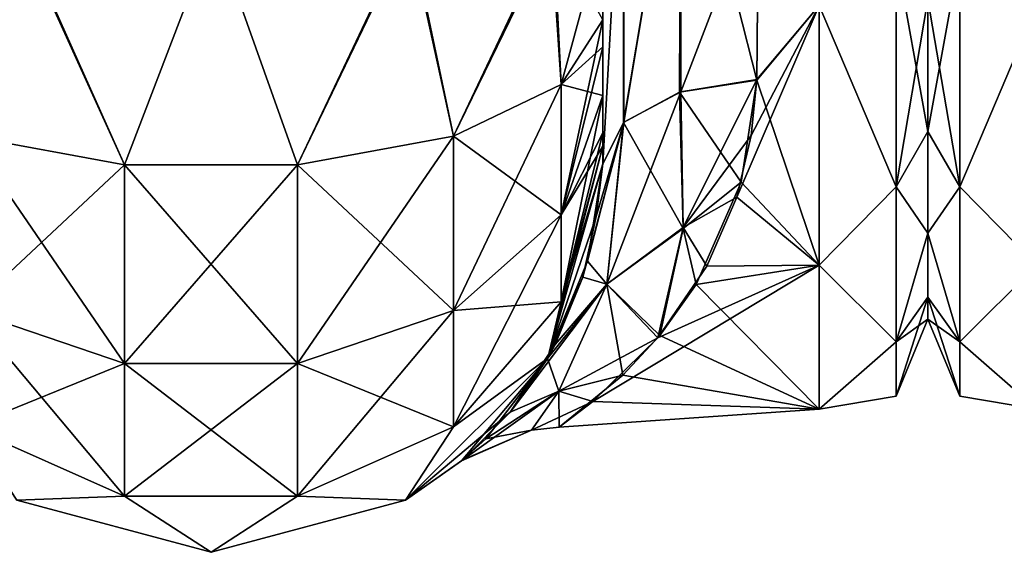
# Model space of a CAD drawing. Extents: x -23 to 470, y -2000 to 0.
# Tile 86 of 247: x 385 to 416, y -2000 to -1983. Entities that reach past the tile are written whole.
import ezdxf

# ---------------------------------------------------------------- set-up
doc = ezdxf.new("R2010")
doc.units = 0
doc.header["$LTSCALE"] = 65.185185
for name, color, linetype in [('485', 7, 'CONTINUOUS'), ('487', 7, 'CONTINUOUS'), ('488', 7, 'CONTINUOUS'), ('503', 7, 'CONTINUOUS'), ('504', 7, 'CONTINUOUS'), ('506', 7, 'CONTINUOUS'), ('532', 7, 'CONTINUOUS'), ('533', 7, 'CONTINUOUS'), ('534', 7, 'CONTINUOUS'), ('539', 7, 'CONTINUOUS'), ('558', 7, 'CONTINUOUS'), ('576', 7, 'CONTINUOUS')]:
    doc.layers.add(name, color=color, linetype=linetype)

msp = doc.modelspace()

# ---------------------------------------------------------------- linework, layer by layer
at = {"layer": '485', "linetype": 'CONTINUOUS'}
for points in [[(403.55, -1983.734, 101.5), (403.55, -1985.305, 100.301), (403.55, -1933.409, 101.816), (403.55, -1983.734, 101.5)], [(403.55, -1933.409, 101.816), (403.55, -1985.305, 100.301), (403.55, -1938.355, 99.772), (403.55, -1933.409, 101.816)], [(403.55, -1982.865, 101.931), (403.55, -1983.734, 101.5), (403.55, -1933.409, 101.816), (403.55, -1982.865, 101.931)], [(403.55, -1933.41, -60.815), (403.55, -1938.356, -58.772), (403.55, -1987.5, -95), (403.55, -1933.41, -60.815)], [(403.55, -1938.355, -64.228), (403.55, -1933.41, -60.815), (403.55, -1987.5, -95), (403.55, -1938.355, -64.228)], [(403.55, -1933.41, -101.815), (403.55, -1938.356, -99.772), (403.55, -1982.865, -101.931), (403.55, -1933.41, -101.815)], [(403.55, -1980, -102.5), (403.55, -1933.41, -101.815), (403.55, -1982.865, -101.931), (403.55, -1980, -102.5)], [(403.55, -1942.614, -67.478), (403.55, -1938.355, -64.228), (403.55, -1987.5, -95), (403.55, -1942.614, -67.478)], [(403.55, -1938.356, 64.228), (403.55, -1987.5, 24.51), (403.55, -1938.355, 58.772), (403.55, -1938.356, 64.228)], [(403.55, -1938.355, 58.772), (403.55, -1987.5, 24.51), (403.55, -1942.614, 55.522), (403.55, -1938.355, 58.772)], [(403.55, -1986.5, 98.734), (403.55, -1986.933, 97.86), (403.55, -1938.355, 99.772), (403.55, -1986.5, 98.734)], [(403.55, -1938.355, 99.772), (403.55, -1986.933, 97.86), (403.55, -1942.614, 96.522), (403.55, -1938.355, 99.772)], [(403.55, -1985.305, 100.301), (403.55, -1986.5, 98.734), (403.55, -1938.355, 99.772), (403.55, -1985.305, 100.301)], [(403.55, -1938.356, -58.772), (403.55, -1942.615, -55.521), (403.55, -1987.5, -95), (403.55, -1938.356, -58.772)], [(403.55, -1938.356, -99.772), (403.55, -1942.615, -96.521), (403.55, -1986.5, -98.734), (403.55, -1938.356, -99.772)], [(403.55, -1982.865, -101.931), (403.55, -1938.356, -99.772), (403.55, -1983.734, -101.5), (403.55, -1982.865, -101.931)], [(403.55, -1983.734, -101.5), (403.55, -1938.356, -99.772), (403.55, -1985.305, -100.301), (403.55, -1983.734, -101.5)], [(403.55, -1985.305, -100.301), (403.55, -1938.356, -99.772), (403.55, -1986.5, -98.734), (403.55, -1985.305, -100.301)], [(403.55, -1942.615, 67.479), (403.55, -1987.5, 24.51), (403.55, -1938.356, 64.228), (403.55, -1942.615, 67.479)], [(403.55, -1945.881, -71.718), (403.55, -1942.614, -67.478), (403.55, -1987.5, -95), (403.55, -1945.881, -71.718)], [(403.55, -1942.614, 55.522), (403.55, -1987.5, 24.51), (403.55, -1945.881, 51.282), (403.55, -1942.614, 55.522)], [(403.55, -1986.933, 97.86), (403.55, -1987.5, 95), (403.55, -1942.614, 96.522), (403.55, -1986.933, 97.86)], [(403.55, -1942.614, 96.522), (403.55, -1987.5, 95), (403.55, -1945.881, 92.282), (403.55, -1942.614, 96.522)], [(403.55, -1942.615, -55.521), (403.55, -1945.882, -51.28), (403.55, -1987.5, -95), (403.55, -1942.615, -55.521)], [(403.55, -1942.615, -96.521), (403.55, -1945.882, -92.28), (403.55, -1987.5, -95), (403.55, -1942.615, -96.521)], [(403.55, -1986.5, -98.734), (403.55, -1942.615, -96.521), (403.55, -1986.933, -97.86), (403.55, -1986.5, -98.734)], [(403.55, -1986.933, -97.86), (403.55, -1942.615, -96.521), (403.55, -1987.5, -95), (403.55, -1986.933, -97.86)], [(403.55, -1945.882, 71.72), (403.55, -1987.5, 24.51), (403.55, -1942.615, 67.479), (403.55, -1945.882, 71.72)], [(403.55, -1947.944, -35.671), (403.55, -1945.881, -30.718), (403.55, -1987.5, -95), (403.55, -1947.944, -35.671)], [(403.55, -1987.5, -95), (403.55, -1945.881, -30.718), (403.55, -1975.732, -28.753), (403.55, -1987.5, -95)], [(403.55, -1947.944, -76.671), (403.55, -1945.881, -71.718), (403.55, -1987.5, -95), (403.55, -1947.944, -76.671)], [(403.55, -1987.5, 95), (403.55, -1987.5, 24.51), (403.55, -1945.881, 92.282), (403.55, -1987.5, 95)], [(403.55, -1945.881, 92.282), (403.55, -1987.5, 24.51), (403.55, -1947.944, 87.329), (403.55, -1945.881, 92.282)], [(403.55, -1945.881, 51.282), (403.55, -1987.5, 24.51), (403.55, -1947.944, 46.329), (403.55, -1945.881, 51.282)], [(403.55, -1945.882, -51.28), (403.55, -1947.944, -46.327), (403.55, -1987.5, -95), (403.55, -1945.882, -51.28)], [(403.55, -1945.882, -92.28), (403.55, -1947.944, -87.327), (403.55, -1987.5, -95), (403.55, -1945.882, -92.28)], [(403.55, -1947.944, 76.673), (403.55, -1987.5, 24.51), (403.55, -1945.882, 71.72), (403.55, -1947.944, 76.673)], [(403.55, -1948.65, -40.999), (403.55, -1947.944, -35.671), (403.55, -1987.5, -95), (403.55, -1948.65, -40.999)], [(403.55, -1947.944, -46.327), (403.55, -1948.65, -40.999), (403.55, -1987.5, -95), (403.55, -1947.944, -46.327)], [(403.55, -1948.65, -81.999), (403.55, -1947.944, -76.671), (403.55, -1987.5, -95), (403.55, -1948.65, -81.999)], [(403.55, -1947.944, -87.327), (403.55, -1948.65, -81.999), (403.55, -1987.5, -95), (403.55, -1947.944, -87.327)], [(403.55, -1947.944, 87.329), (403.55, -1987.5, 24.51), (403.55, -1948.65, 82.001), (403.55, -1947.944, 87.329)], [(403.55, -1948.65, 82.001), (403.55, -1987.5, 24.51), (403.55, -1947.944, 76.673), (403.55, -1948.65, 82.001)], [(403.55, -1947.944, 46.329), (403.55, -1987.5, 24.51), (403.55, -1948.65, 41.001), (403.55, -1947.944, 46.329)], [(403.55, -1948.65, 41.001), (403.55, -1987.5, 24.51), (403.55, -1975.731, 28.753), (403.55, -1948.65, 41.001)], [(403.55, -1987.5, -24.51), (403.55, -1987.5, -95), (403.55, -1975.732, -28.753), (403.55, -1987.5, -24.51)]]:
    msp.add_3dface(points, dxfattribs=at)
at = {"layer": '487', "linetype": 'CONTINUOUS'}
for points in [[(414, -1951.5, 0), (414, -1952.206, 5.328), (414, -1991.794, 5.328), (414, -1951.5, 0)], [(414, -1952.206, -5.328), (414, -1951.5, 0), (414, -1992.5, 0), (414, -1952.206, -5.328)], [(414, -1992.5, 0), (414, -1951.5, 0), (414, -1991.794, 5.328), (414, -1992.5, 0)], [(414, -1952.206, 5.328), (414, -1954.269, 10.281), (414, -1991.794, 5.328), (414, -1952.206, 5.328)], [(414, -1954.269, -10.281), (414, -1952.206, -5.328), (414, -1989.731, -10.281), (414, -1954.269, -10.281)], [(414, -1989.731, -10.281), (414, -1952.206, -5.328), (414, -1991.794, -5.328), (414, -1989.731, -10.281)], [(414, -1991.794, -5.328), (414, -1952.206, -5.328), (414, -1992.5, 0), (414, -1991.794, -5.328)], [(414, -1954.269, 10.281), (414, -1957.536, 14.522), (414, -1989.731, 10.281), (414, -1954.269, 10.281)], [(414, -1991.794, 5.328), (414, -1954.269, 10.281), (414, -1989.731, 10.281), (414, -1991.794, 5.328)], [(414, -1957.536, -14.522), (414, -1954.269, -10.281), (414, -1986.464, -14.522), (414, -1957.536, -14.522)], [(414, -1986.464, -14.522), (414, -1954.269, -10.281), (414, -1989.731, -10.281), (414, -1986.464, -14.522)], [(414, -1957.536, 14.522), (414, -1961.796, 17.773), (414, -1986.464, 14.522), (414, -1957.536, 14.522)], [(414, -1989.731, 10.281), (414, -1957.536, 14.522), (414, -1986.464, 14.522), (414, -1989.731, 10.281)], [(414, -1982.204, -17.773), (414, -1957.536, -14.522), (414, -1986.464, -14.522), (414, -1982.204, -17.773)], [(414, -1986.464, 14.522), (414, -1961.796, 17.773), (414, -1982.203, 17.773), (414, -1986.464, 14.522)]]:
    msp.add_3dface(points, dxfattribs=at)
at = {"layer": '488', "linetype": 'CONTINUOUS'}
for points in [[(408.5, -1984.793, 20.306), (410.5, -1982.413, 21.623), (408.553, -1978.68, 23.052), (408.5, -1984.793, 20.306)], [(408.553, -1978.685, -23.05), (410.5, -1982.413, -21.623), (408.5, -1984.814, -20.293), (408.553, -1978.685, -23.05)], [(410.5, -1990.764, 14.964), (410.5, -1982.413, 21.623), (407.855, -1988.573, 17.359), (410.5, -1990.764, 14.964)], [(407.855, -1988.573, 17.359), (410.5, -1982.413, 21.623), (408.321, -1986.586, 19.059), (407.855, -1988.573, 17.359)], [(408.321, -1986.586, 19.059), (410.5, -1982.413, 21.623), (408.5, -1984.793, 20.306), (408.321, -1986.586, 19.059)], [(410.5, -1982.413, -21.623), (410.5, -1990.764, -14.964), (408.5, -1984.814, -20.293), (410.5, -1982.413, -21.623)], [(408.5, -1984.814, -20.293), (410.5, -1990.764, -14.964), (408, -1988.093, -17.805), (408.5, -1984.814, -20.293)], [(408, -1988.093, -17.805), (410.5, -1990.764, -14.964), (406.551, -1991.388, -14.146), (408, -1988.093, -17.805)], [(406.896, -1990.794, 14.926), (410.5, -1990.764, 14.964), (407.855, -1988.573, 17.359), (406.896, -1990.794, 14.926)], [(410.5, -1995.398, 5.341), (410.5, -1990.764, 14.964), (403.226, -1995.149, 6.334), (410.5, -1995.398, 5.341)], [(403.226, -1995.149, 6.334), (410.5, -1990.764, 14.964), (405.311, -1993.103, 11.431), (403.226, -1995.149, 6.334)], [(405.311, -1993.103, 11.431), (410.5, -1990.764, 14.964), (406.896, -1990.794, 14.926), (405.311, -1993.103, 11.431)], [(410.5, -1990.764, -14.964), (410.5, -1995.398, -5.341), (406.551, -1991.388, -14.146), (410.5, -1990.764, -14.964)], [(406.551, -1991.388, -14.146), (410.5, -1995.398, -5.341), (405.38, -1993.022, -11.578), (406.551, -1991.388, -14.146)], [(405.38, -1993.022, -11.578), (410.5, -1995.398, -5.341), (404.191, -1994.299, -8.875), (405.38, -1993.022, -11.578)], [(404.191, -1994.299, -8.875), (410.5, -1995.398, -5.341), (402.139, -1995.972, -1.149), (404.191, -1994.299, -8.875)], [(402.139, -1995.972, -1.149), (410.5, -1995.398, 5.341), (403.226, -1995.149, 6.334), (402.139, -1995.972, -1.149)], [(410.5, -1995.398, -5.341), (410.5, -1995.398, 5.341), (402.139, -1995.972, -1.149), (410.5, -1995.398, -5.341)]]:
    msp.add_3dface(points, dxfattribs=at)
at = {"layer": '503', "linetype": 'CONTINUOUS'}
for points in [[(406.055, -1975.197, 24.459), (404.221, -1986.163, 22.396), (406.055, -1985.184, 20.848), (406.055, -1975.197, 24.459)], [(406.055, -1975.197, 24.459), (404.221, -1975.434, 26.275), (404.221, -1986.163, 22.396), (406.055, -1975.197, 24.459)], [(406.055, -1985.184, 20.848), (408.553, -1978.68, 23.052), (406.055, -1975.197, 24.459), (406.055, -1985.184, 20.848)], [(403.55, -1975.731, 28.753), (403.55, -1987.5, 24.51), (404.221, -1975.434, 26.275), (403.55, -1975.731, 28.753)], [(404.221, -1975.434, 26.275), (403.55, -1987.5, 24.51), (404.221, -1986.163, 22.396), (404.221, -1975.434, 26.275)], [(408.5, -1984.793, 20.306), (408.553, -1978.68, 23.052), (406.055, -1985.184, 20.848), (408.5, -1984.793, 20.306)]]:
    msp.add_3dface(points, dxfattribs=at)
at = {"layer": '504', "linetype": 'CONTINUOUS'}
for points in [[(406.055, -1975.197, -24.459), (406.015, -1985.197, -20.868), (404.207, -1986.175, -22.416), (406.055, -1975.197, -24.459)], [(406.055, -1975.197, -24.459), (404.207, -1986.175, -22.416), (404.221, -1975.434, -26.275), (406.055, -1975.197, -24.459)], [(406.055, -1975.197, -24.459), (408.5, -1984.814, -20.293), (406.015, -1985.197, -20.868), (406.055, -1975.197, -24.459)], [(408.553, -1978.685, -23.05), (408.5, -1984.814, -20.293), (406.055, -1975.197, -24.459), (408.553, -1978.685, -23.05)], [(403.55, -1987.5, -24.51), (403.55, -1975.732, -28.753), (404.221, -1975.434, -26.275), (403.55, -1987.5, -24.51)], [(404.207, -1986.175, -22.416), (403.55, -1987.5, -24.51), (404.221, -1975.434, -26.275), (404.207, -1986.175, -22.416)]]:
    msp.add_3dface(points, dxfattribs=at)
at = {"layer": '506', "linetype": 'CONTINUOUS'}
for points in [[(410.5, -1982.413, 21.623), (412.975, -1988.246, 16.246), (412.975, -1980.792, 21.226), (410.5, -1982.413, 21.623)], [(410.5, -1982.413, -21.623), (412.975, -1980.792, -21.226), (412.975, -1988.246, -16.246), (410.5, -1982.413, -21.623)], [(414, -1982.204, -17.773), (414, -1986.464, -14.522), (412.975, -1980.792, -21.226), (414, -1982.204, -17.773)], [(412.975, -1980.792, -21.226), (414, -1986.464, -14.522), (412.975, -1988.246, -16.246), (412.975, -1980.792, -21.226)], [(412.975, -1988.246, 16.246), (414, -1982.203, 17.773), (412.975, -1980.792, 21.226), (412.975, -1988.246, 16.246)], [(414, -1986.464, 14.522), (414, -1982.203, 17.773), (412.975, -1988.246, 16.246), (414, -1986.464, 14.522)], [(410.5, -1982.413, 21.623), (410.5, -1990.764, 14.964), (412.975, -1988.246, 16.246), (410.5, -1982.413, 21.623)], [(410.5, -1990.764, -14.964), (410.5, -1982.413, -21.623), (412.975, -1988.246, -16.246), (410.5, -1990.764, -14.964)], [(414, -1986.464, -14.522), (414, -1989.731, -10.281), (412.975, -1988.246, -16.246), (414, -1986.464, -14.522)], [(414, -1989.731, 10.281), (414, -1986.464, 14.522), (412.975, -1988.246, 16.246), (414, -1989.731, 10.281)], [(410.5, -1990.764, 14.964), (412.975, -1993.226, 8.792), (412.975, -1988.246, 16.246), (410.5, -1990.764, 14.964)], [(410.5, -1990.764, -14.964), (412.975, -1988.246, -16.246), (412.975, -1993.226, -8.792), (410.5, -1990.764, -14.964)], [(412.975, -1988.246, -16.246), (414, -1989.731, -10.281), (412.975, -1993.226, -8.792), (412.975, -1988.246, -16.246)], [(412.975, -1993.226, 8.792), (414, -1989.731, 10.281), (412.975, -1988.246, 16.246), (412.975, -1993.226, 8.792)], [(414, -1989.731, -10.281), (414, -1991.794, -5.328), (412.975, -1993.226, -8.792), (414, -1989.731, -10.281)], [(414, -1991.794, 5.328), (414, -1989.731, 10.281), (412.975, -1993.226, 8.792), (414, -1991.794, 5.328)], [(410.5, -1990.764, 14.964), (410.5, -1995.398, 5.341), (412.975, -1993.226, 8.792), (410.5, -1990.764, 14.964)], [(410.5, -1995.398, -5.341), (410.5, -1990.764, -14.964), (412.975, -1993.226, -8.792), (410.5, -1995.398, -5.341)], [(414, -1991.794, -5.328), (414, -1992.5, 0), (412.975, -1993.226, -8.792), (414, -1991.794, -5.328)], [(414, -1992.5, 0), (414, -1991.794, 5.328), (412.975, -1994.975, 0), (414, -1992.5, 0)], [(412.975, -1994.975, 0), (414, -1991.794, 5.328), (412.975, -1993.226, 8.792), (412.975, -1994.975, 0)], [(412.975, -1993.226, -8.792), (414, -1992.5, 0), (412.975, -1994.975, 0), (412.975, -1993.226, -8.792)], [(410.5, -1995.398, 5.341), (412.975, -1994.975, 0), (412.975, -1993.226, 8.792), (410.5, -1995.398, 5.341)], [(410.5, -1995.398, -5.341), (412.975, -1993.226, -8.792), (412.975, -1994.975, 0), (410.5, -1995.398, -5.341)], [(410.5, -1995.398, 5.341), (410.5, -1995.398, -5.341), (412.975, -1994.975, 0), (410.5, -1995.398, 5.341)]]:
    msp.add_3dface(points, dxfattribs=at)
at = {"layer": '532', "linetype": 'CONTINUOUS'}
for points in [[(380.225, -1980, -108.75), (384.797, -1980, -113.323), (383.156, -1986.61, -110.958), (380.225, -1980, -108.75)], [(383.156, -1986.61, -110.958), (384.797, -1980, -113.323), (388.168, -1987.534, -113.188), (383.156, -1986.61, -110.958)], [(384.797, -1980, -113.323), (391.05, -1980, -115), (388.168, -1987.534, -113.188), (384.797, -1980, -113.323)], [(388.168, -1987.534, -113.188), (391.05, -1980, -115), (393.732, -1987.534, -113.188), (388.168, -1987.534, -113.188)], [(391.05, -1980, -115), (397.3, -1980, -113.325), (393.732, -1987.534, -113.188), (391.05, -1980, -115)], [(393.732, -1987.534, -113.188), (397.3, -1980, -113.325), (398.744, -1986.61, -110.958), (393.732, -1987.534, -113.188)], [(397.3, -1980, -113.325), (401.875, -1980, -108.75), (398.744, -1986.61, -110.958), (397.3, -1980, -113.325)], [(398.744, -1986.61, -110.958), (401.875, -1980, -108.75), (402.212, -1984.946, -106.94), (398.744, -1986.61, -110.958)], [(401.875, -1980, -108.75), (403.55, -1980, -102.5), (402.212, -1984.946, -106.94), (401.875, -1980, -108.75)], [(403.55, -1980, -102.5), (403.55, -1982.865, -101.931), (402.212, -1984.946, -106.94), (403.55, -1980, -102.5)], [(403.55, -1982.865, -101.931), (403.55, -1983.734, -101.5), (402.212, -1989.142, -104.135), (403.55, -1982.865, -101.931)], [(402.212, -1984.946, -106.94), (403.55, -1982.865, -101.931), (402.212, -1989.142, -104.135), (402.212, -1984.946, -106.94)], [(403.55, -1983.734, -101.5), (403.55, -1985.305, -100.301), (402.212, -1989.142, -104.135), (403.55, -1983.734, -101.5)], [(398.744, -1986.61, -110.958), (402.212, -1984.946, -106.94), (398.744, -1992.219, -107.209), (398.744, -1986.61, -110.958)], [(398.744, -1992.219, -107.209), (402.212, -1984.946, -106.94), (402.212, -1989.142, -104.135), (398.744, -1992.219, -107.209)], [(403.55, -1985.305, -100.301), (403.55, -1986.5, -98.734), (402.212, -1991.944, -99.936), (403.55, -1985.305, -100.301)], [(403.55, -1985.305, -100.301), (402.212, -1991.944, -99.936), (402.212, -1989.142, -104.135), (403.55, -1985.305, -100.301)], [(383.156, -1986.61, -110.958), (388.168, -1987.534, -113.188), (383.156, -1992.219, -107.209), (383.156, -1986.61, -110.958)], [(393.732, -1987.534, -113.188), (398.744, -1986.61, -110.958), (393.732, -1993.926, -108.915), (393.732, -1987.534, -113.188)], [(393.732, -1993.926, -108.915), (398.744, -1986.61, -110.958), (398.744, -1992.219, -107.209), (393.732, -1993.926, -108.915)], [(403.55, -1986.5, -98.734), (403.55, -1986.933, -97.86), (402.212, -1991.944, -99.936), (403.55, -1986.5, -98.734)], [(403.55, -1986.933, -97.86), (403.55, -1987.5, -95), (401.775, -1993.75, -95), (403.55, -1986.933, -97.86)], [(403.55, -1986.933, -97.86), (401.775, -1993.75, -95), (402.212, -1991.944, -99.936), (403.55, -1986.933, -97.86)], [(383.156, -1992.219, -107.209), (388.168, -1987.534, -113.188), (388.168, -1993.926, -108.915), (383.156, -1992.219, -107.209)], [(388.168, -1987.534, -113.188), (393.732, -1987.534, -113.188), (388.168, -1993.926, -108.915), (388.168, -1987.534, -113.188)], [(388.168, -1993.926, -108.915), (393.732, -1987.534, -113.188), (393.732, -1993.926, -108.915), (388.168, -1993.926, -108.915)], [(402.212, -1991.944, -99.936), (398.744, -1995.963, -101.598), (402.212, -1989.142, -104.135), (402.212, -1991.944, -99.936)], [(398.744, -1995.963, -101.598), (398.744, -1992.219, -107.209), (402.212, -1989.142, -104.135), (398.744, -1995.963, -101.598)], [(402.212, -1991.944, -99.936), (401.775, -1993.75, -95), (398.744, -1995.963, -101.598), (402.212, -1991.944, -99.936)], [(383.156, -1995.963, -101.598), (383.156, -1992.219, -107.209), (388.168, -1993.926, -108.915), (383.156, -1995.963, -101.598)], [(398.744, -1995.963, -101.598), (393.732, -1998.194, -102.519), (398.744, -1992.219, -107.209), (398.744, -1995.963, -101.598)], [(393.732, -1998.194, -102.519), (393.732, -1993.926, -108.915), (398.744, -1992.219, -107.209), (393.732, -1998.194, -102.519)], [(401.775, -1993.75, -95), (397.2, -1998.325, -95), (398.744, -1995.963, -101.598), (401.775, -1993.75, -95)], [(388.168, -1998.194, -102.519), (383.156, -1995.963, -101.598), (388.168, -1993.926, -108.915), (388.168, -1998.194, -102.519)], [(393.732, -1998.194, -102.519), (388.168, -1998.194, -102.519), (393.732, -1993.926, -108.915), (393.732, -1998.194, -102.519)], [(388.168, -1998.194, -102.519), (388.168, -1993.926, -108.915), (393.732, -1993.926, -108.915), (388.168, -1998.194, -102.519)], [(388.168, -1998.194, -102.519), (384.7, -1998.325, -95), (383.156, -1995.963, -101.598), (388.168, -1998.194, -102.519)], [(398.744, -1995.963, -101.598), (397.2, -1998.325, -95), (393.732, -1998.194, -102.519), (398.744, -1995.963, -101.598)], [(390.95, -2000, -95), (384.7, -1998.325, -95), (388.168, -1998.194, -102.519), (390.95, -2000, -95)], [(393.732, -1998.194, -102.519), (390.95, -2000, -95), (388.168, -1998.194, -102.519), (393.732, -1998.194, -102.519)], [(397.2, -1998.325, -95), (390.95, -2000, -95), (393.732, -1998.194, -102.519), (397.2, -1998.325, -95)]]:
    msp.add_3dface(points, dxfattribs=at)
at = {"layer": '533', "linetype": 'CONTINUOUS'}
for points in [[(401.775, -1993.75, -95), (403.55, -1987.5, -95), (403.05, -1990.638, -21.102), (401.775, -1993.75, -95)], [(403.55, -1987.5, 24.51), (403.55, -1987.5, 95), (401.775, -1993.75, 95), (403.55, -1987.5, 24.51)], [(403.335, -1989.195, 22.838), (403.55, -1987.5, 24.51), (401.775, -1993.75, 95), (403.335, -1989.195, 22.838)], [(403.55, -1987.5, -95), (403.55, -1987.5, -24.51), (403.05, -1990.638, -21.102), (403.55, -1987.5, -95)], [(402.907, -1991.144, 20.409), (403.335, -1989.195, 22.838), (401.775, -1993.75, 95), (402.907, -1991.144, 20.409)], [(401.767, -1993.765, -15.872), (401.775, -1993.75, -95), (403.05, -1990.638, -21.102), (401.767, -1993.765, -15.872)], [(402.015, -1993.315, 16.796), (402.907, -1991.144, 20.409), (401.775, -1993.75, 95), (402.015, -1993.315, 16.796)], [(400.566, -1995.487, 11.368), (402.015, -1993.315, 16.796), (401.775, -1993.75, 95), (400.566, -1995.487, 11.368)], [(397.2, -1998.325, -95), (401.775, -1993.75, -95), (399.008, -1997.056, -2.556), (397.2, -1998.325, -95)], [(397.2, -1998.325, 95), (400.566, -1995.487, 11.368), (401.775, -1993.75, 95), (397.2, -1998.325, 95)], [(399.008, -1997.056, -2.556), (401.775, -1993.75, -95), (399.781, -1996.347, -7.961), (399.008, -1997.056, -2.556)], [(399.781, -1996.347, -7.961), (401.775, -1993.75, -95), (401.767, -1993.765, -15.872), (399.781, -1996.347, -7.961)], [(399.042, -1997.027, 3.016), (400.566, -1995.487, 11.368), (397.2, -1998.325, 95), (399.042, -1997.027, 3.016)], [(399.008, -1997.056, -2.556), (399.042, -1997.027, 3.016), (397.2, -1998.325, 95), (399.008, -1997.056, -2.556)], [(397.2, -1998.325, -95), (399.008, -1997.056, -2.556), (397.2, -1998.325, 95), (397.2, -1998.325, -95)], [(384.7, -1998.325, -95), (390.95, -2000, -95), (384.7, -1998.325, 95), (384.7, -1998.325, -95)], [(384.7, -1998.325, 95), (390.95, -2000, -95), (390.95, -2000, 95), (384.7, -1998.325, 95)], [(390.95, -2000, -95), (397.2, -1998.325, -95), (390.95, -2000, 95), (390.95, -2000, -95)], [(390.95, -2000, 95), (397.2, -1998.325, -95), (397.2, -1998.325, 95), (390.95, -2000, 95)]]:
    msp.add_3dface(points, dxfattribs=at)
at = {"layer": '534', "linetype": 'CONTINUOUS'}
for points in [[(383.156, -1986.61, 110.958), (388.168, -1987.534, 113.188), (384.747, -1980, 113.41), (383.156, -1986.61, 110.958)], [(388.168, -1987.534, 113.188), (391.05, -1980, 115.1), (384.747, -1980, 113.41), (388.168, -1987.534, 113.188)], [(393.732, -1987.534, 113.188), (391.05, -1980, 115.1), (388.168, -1987.534, 113.188), (393.732, -1987.534, 113.188)], [(397.35, -1980, 113.412), (391.05, -1980, 115.1), (393.732, -1987.534, 113.188), (397.35, -1980, 113.412)], [(398.744, -1986.61, 110.958), (397.35, -1980, 113.412), (393.732, -1987.534, 113.188), (398.744, -1986.61, 110.958)], [(401.962, -1980, 108.8), (397.35, -1980, 113.412), (398.744, -1986.61, 110.958), (401.962, -1980, 108.8)], [(402.212, -1984.946, 106.94), (401.962, -1980, 108.8), (398.744, -1986.61, 110.958), (402.212, -1984.946, 106.94)], [(403.55, -1982.865, 101.931), (401.962, -1980, 108.8), (402.212, -1984.946, 106.94), (403.55, -1982.865, 101.931)], [(403.55, -1983.734, 101.5), (403.55, -1982.865, 101.931), (402.212, -1984.946, 106.94), (403.55, -1983.734, 101.5)], [(403.55, -1985.305, 100.301), (403.55, -1983.734, 101.5), (402.212, -1984.946, 106.94), (403.55, -1985.305, 100.301)], [(402.212, -1984.946, 106.94), (398.744, -1986.61, 110.958), (402.212, -1989.142, 104.135), (402.212, -1984.946, 106.94)], [(403.55, -1985.305, 100.301), (402.212, -1984.946, 106.94), (402.212, -1989.142, 104.135), (403.55, -1985.305, 100.301)], [(403.55, -1986.5, 98.734), (403.55, -1985.305, 100.301), (402.212, -1989.142, 104.135), (403.55, -1986.5, 98.734)], [(388.168, -1987.534, 113.188), (383.156, -1986.61, 110.958), (388.168, -1993.926, 108.915), (388.168, -1987.534, 113.188)], [(383.156, -1986.61, 110.958), (383.156, -1992.219, 107.209), (388.168, -1993.926, 108.915), (383.156, -1986.61, 110.958)], [(398.744, -1986.61, 110.958), (393.732, -1987.534, 113.188), (398.744, -1992.219, 107.209), (398.744, -1986.61, 110.958)], [(398.744, -1986.61, 110.958), (398.744, -1992.219, 107.209), (402.212, -1989.142, 104.135), (398.744, -1986.61, 110.958)], [(403.55, -1986.933, 97.86), (403.55, -1986.5, 98.734), (402.212, -1989.142, 104.135), (403.55, -1986.933, 97.86)], [(403.55, -1987.5, 95), (403.55, -1986.933, 97.86), (402.212, -1991.944, 99.936), (403.55, -1987.5, 95)], [(402.212, -1991.944, 99.936), (403.55, -1986.933, 97.86), (402.212, -1989.142, 104.135), (402.212, -1991.944, 99.936)], [(393.732, -1987.534, 113.188), (388.168, -1987.534, 113.188), (393.732, -1993.926, 108.915), (393.732, -1987.534, 113.188)], [(388.168, -1987.534, 113.188), (388.168, -1993.926, 108.915), (393.732, -1993.926, 108.915), (388.168, -1987.534, 113.188)], [(393.732, -1987.534, 113.188), (393.732, -1993.926, 108.915), (398.744, -1992.219, 107.209), (393.732, -1987.534, 113.188)], [(401.775, -1993.75, 95), (403.55, -1987.5, 95), (402.212, -1991.944, 99.936), (401.775, -1993.75, 95)], [(398.744, -1992.219, 107.209), (402.212, -1991.944, 99.936), (402.212, -1989.142, 104.135), (398.744, -1992.219, 107.209)], [(398.744, -1995.963, 101.598), (401.775, -1993.75, 95), (402.212, -1991.944, 99.936), (398.744, -1995.963, 101.598)], [(398.744, -1995.963, 101.598), (402.212, -1991.944, 99.936), (398.744, -1992.219, 107.209), (398.744, -1995.963, 101.598)], [(383.156, -1995.963, 101.598), (388.168, -1998.194, 102.519), (383.156, -1992.219, 107.209), (383.156, -1995.963, 101.598)], [(383.156, -1992.219, 107.209), (388.168, -1998.194, 102.519), (388.168, -1993.926, 108.915), (383.156, -1992.219, 107.209)], [(393.732, -1993.926, 108.915), (398.744, -1995.963, 101.598), (398.744, -1992.219, 107.209), (393.732, -1993.926, 108.915)], [(397.2, -1998.325, 95), (401.775, -1993.75, 95), (398.744, -1995.963, 101.598), (397.2, -1998.325, 95)], [(388.168, -1998.194, 102.519), (393.732, -1998.194, 102.519), (388.168, -1993.926, 108.915), (388.168, -1998.194, 102.519)], [(388.168, -1993.926, 108.915), (393.732, -1998.194, 102.519), (393.732, -1993.926, 108.915), (388.168, -1993.926, 108.915)], [(393.732, -1998.194, 102.519), (398.744, -1995.963, 101.598), (393.732, -1993.926, 108.915), (393.732, -1998.194, 102.519)], [(383.156, -1995.963, 101.598), (384.7, -1998.325, 95), (388.168, -1998.194, 102.519), (383.156, -1995.963, 101.598)], [(393.732, -1998.194, 102.519), (397.2, -1998.325, 95), (398.744, -1995.963, 101.598), (393.732, -1998.194, 102.519)], [(384.7, -1998.325, 95), (390.95, -2000, 95), (388.168, -1998.194, 102.519), (384.7, -1998.325, 95)], [(388.168, -1998.194, 102.519), (390.95, -2000, 95), (393.732, -1998.194, 102.519), (388.168, -1998.194, 102.519)], [(390.95, -2000, 95), (397.2, -1998.325, 95), (393.732, -1998.194, 102.519), (390.95, -2000, 95)]]:
    msp.add_3dface(points, dxfattribs=at)
at = {"layer": '539', "linetype": 'CONTINUOUS'}
for points in [[(408.5, -1984.814, -20.293), (408, -1988.093, -17.805), (406.015, -1985.197, -20.868), (408.5, -1984.814, -20.293)], [(408.5, -1984.793, 20.306), (406.055, -1985.184, 20.848), (406.13, -1989.55, 16.652), (408.5, -1984.793, 20.306)], [(408.321, -1986.586, 19.059), (408.5, -1984.793, 20.306), (406.13, -1989.55, 16.652), (408.321, -1986.586, 19.059)], [(406.055, -1985.184, 20.848), (404.221, -1986.163, 22.396), (403.68, -1991.371, 16.13), (406.055, -1985.184, 20.848)], [(406.055, -1985.184, 20.848), (403.68, -1991.371, 16.13), (406.13, -1989.55, 16.652), (406.055, -1985.184, 20.848)], [(404.207, -1986.175, -22.416), (406.015, -1985.197, -20.868), (406.126, -1989.584, -16.613), (404.207, -1986.175, -22.416)], [(406.015, -1985.197, -20.868), (408, -1988.093, -17.805), (406.126, -1989.584, -16.613), (406.015, -1985.197, -20.868)], [(403.335, -1989.195, 22.838), (402.907, -1991.144, 20.409), (404.221, -1986.163, 22.396), (403.335, -1989.195, 22.838)], [(404.221, -1986.163, 22.396), (402.907, -1991.144, 20.409), (403.68, -1991.371, 16.13), (404.221, -1986.163, 22.396)], [(403.05, -1990.638, -21.102), (403.55, -1987.5, -24.51), (404.207, -1986.175, -22.416), (403.05, -1990.638, -21.102)], [(403.05, -1990.638, -21.102), (404.207, -1986.175, -22.416), (403.68, -1991.372, -16.129), (403.05, -1990.638, -21.102)], [(403.55, -1987.5, 24.51), (403.335, -1989.195, 22.838), (404.221, -1986.163, 22.396), (403.55, -1987.5, 24.51)], [(403.68, -1991.372, -16.129), (404.207, -1986.175, -22.416), (406.126, -1989.584, -16.613), (403.68, -1991.372, -16.129)], [(407.855, -1988.573, 17.359), (408.321, -1986.586, 19.059), (406.13, -1989.55, 16.652), (407.855, -1988.573, 17.359)], [(408, -1988.093, -17.805), (406.551, -1991.388, -14.146), (406.126, -1989.584, -16.613), (408, -1988.093, -17.805)], [(406.896, -1990.794, 14.926), (407.855, -1988.573, 17.359), (406.13, -1989.55, 16.652), (406.896, -1990.794, 14.926)], [(403.68, -1991.371, 16.13), (405.311, -1993.103, 11.431), (406.13, -1989.55, 16.652), (403.68, -1991.371, 16.13)], [(405.38, -1993.022, -11.578), (403.68, -1991.372, -16.129), (406.126, -1989.584, -16.613), (405.38, -1993.022, -11.578)], [(405.311, -1993.103, 11.431), (406.896, -1990.794, 14.926), (406.13, -1989.55, 16.652), (405.311, -1993.103, 11.431)], [(406.551, -1991.388, -14.146), (405.38, -1993.022, -11.578), (406.126, -1989.584, -16.613), (406.551, -1991.388, -14.146)], [(401.767, -1993.765, -15.872), (403.05, -1990.638, -21.102), (403.68, -1991.372, -16.129), (401.767, -1993.765, -15.872)], [(402.015, -1993.315, 16.796), (400.566, -1995.487, 11.368), (403.68, -1991.371, 16.13), (402.015, -1993.315, 16.796)], [(403.68, -1991.371, 16.13), (400.566, -1995.487, 11.368), (402.133, -1994.815, 8.376), (403.68, -1991.371, 16.13)], [(402.132, -1994.816, -8.373), (401.767, -1993.765, -15.872), (403.68, -1991.372, -16.129), (402.132, -1994.816, -8.373)], [(402.907, -1991.144, 20.409), (402.015, -1993.315, 16.796), (403.68, -1991.371, 16.13), (402.907, -1991.144, 20.409)], [(404.191, -1994.299, -8.875), (402.132, -1994.816, -8.373), (403.68, -1991.372, -16.129), (404.191, -1994.299, -8.875)], [(405.311, -1993.103, 11.431), (403.68, -1991.371, 16.13), (402.133, -1994.815, 8.376), (405.311, -1993.103, 11.431)], [(405.38, -1993.022, -11.578), (404.191, -1994.299, -8.875), (403.68, -1991.372, -16.129), (405.38, -1993.022, -11.578)], [(403.226, -1995.149, 6.334), (405.311, -1993.103, 11.431), (402.133, -1994.815, 8.376), (403.226, -1995.149, 6.334)], [(399.781, -1996.347, -7.961), (401.767, -1993.765, -15.872), (402.132, -1994.816, -8.373), (399.781, -1996.347, -7.961)], [(404.191, -1994.299, -8.875), (402.139, -1995.972, -1.149), (402.132, -1994.816, -8.373), (404.191, -1994.299, -8.875)], [(400.566, -1995.487, 11.368), (399.042, -1997.027, 3.016), (402.133, -1994.815, 8.376), (400.566, -1995.487, 11.368)], [(402.133, -1994.815, 8.376), (399.042, -1997.027, 3.016), (401.258, -1996.069, 0.003), (402.133, -1994.815, 8.376)], [(401.258, -1996.069, 0.003), (399.781, -1996.347, -7.961), (402.132, -1994.816, -8.373), (401.258, -1996.069, 0.003)], [(403.226, -1995.149, 6.334), (402.133, -1994.815, 8.376), (401.258, -1996.069, 0.003), (403.226, -1995.149, 6.334)], [(402.139, -1995.972, -1.149), (401.258, -1996.069, 0.003), (402.132, -1994.816, -8.373), (402.139, -1995.972, -1.149)], [(402.139, -1995.972, -1.149), (403.226, -1995.149, 6.334), (401.258, -1996.069, 0.003), (402.139, -1995.972, -1.149)], [(399.042, -1997.027, 3.016), (399.008, -1997.056, -2.556), (401.258, -1996.069, 0.003), (399.042, -1997.027, 3.016)], [(399.008, -1997.056, -2.556), (399.781, -1996.347, -7.961), (401.258, -1996.069, 0.003), (399.008, -1997.056, -2.556)]]:
    msp.add_3dface(points, dxfattribs=at)
at = {"layer": '558', "linetype": 'CONTINUOUS'}
for points in [[(414, -1951.5, 0), (414, -1952.206, -5.328), (414, -1991.794, -5.328), (414, -1951.5, 0)], [(414, -1952.206, 5.328), (414, -1951.5, 0), (414, -1992.5, 0), (414, -1952.206, 5.328)], [(414, -1992.5, 0), (414, -1951.5, 0), (414, -1991.794, -5.328), (414, -1992.5, 0)], [(414, -1952.206, -5.328), (414, -1954.269, -10.281), (414, -1991.794, -5.328), (414, -1952.206, -5.328)], [(414, -1954.269, 10.281), (414, -1952.206, 5.328), (414, -1989.731, 10.281), (414, -1954.269, 10.281)], [(414, -1989.731, 10.281), (414, -1952.206, 5.328), (414, -1991.794, 5.328), (414, -1989.731, 10.281)], [(414, -1991.794, 5.328), (414, -1952.206, 5.328), (414, -1992.5, 0), (414, -1991.794, 5.328)], [(414, -1954.269, -10.281), (414, -1957.536, -14.522), (414, -1989.731, -10.281), (414, -1954.269, -10.281)], [(414, -1991.794, -5.328), (414, -1954.269, -10.281), (414, -1989.731, -10.281), (414, -1991.794, -5.328)], [(414, -1957.536, 14.522), (414, -1954.269, 10.281), (414, -1986.464, 14.522), (414, -1957.536, 14.522)], [(414, -1986.464, 14.522), (414, -1954.269, 10.281), (414, -1989.731, 10.281), (414, -1986.464, 14.522)], [(414, -1957.536, -14.522), (414, -1961.796, -17.773), (414, -1986.464, -14.522), (414, -1957.536, -14.522)], [(414, -1989.731, -10.281), (414, -1957.536, -14.522), (414, -1986.464, -14.522), (414, -1989.731, -10.281)], [(414, -1982.204, 17.773), (414, -1957.536, 14.522), (414, -1986.464, 14.522), (414, -1982.204, 17.773)], [(414, -1986.464, -14.522), (414, -1961.796, -17.773), (414, -1982.203, -17.773), (414, -1986.464, -14.522)]]:
    msp.add_3dface(points, dxfattribs=at)
at = {"layer": '576', "linetype": 'CONTINUOUS'}
for points in [[(414, -1982.204, 17.773), (414, -1986.464, 14.522), (415.025, -1980.792, 21.226), (414, -1982.204, 17.773)], [(415.025, -1980.792, 21.226), (414, -1986.464, 14.522), (415.025, -1988.246, 16.246), (415.025, -1980.792, 21.226)], [(415.025, -1988.246, -16.246), (414, -1982.203, -17.773), (415.025, -1980.792, -21.226), (415.025, -1988.246, -16.246)], [(417.5, -1982.413, -21.623), (415.025, -1988.246, -16.246), (415.025, -1980.792, -21.226), (417.5, -1982.413, -21.623)], [(417.5, -1982.413, 21.623), (415.025, -1980.792, 21.226), (415.025, -1988.246, 16.246), (417.5, -1982.413, 21.623)], [(414, -1986.464, -14.522), (414, -1982.203, -17.773), (415.025, -1988.246, -16.246), (414, -1986.464, -14.522)], [(417.5, -1982.413, -21.623), (417.5, -1990.764, -14.964), (415.025, -1988.246, -16.246), (417.5, -1982.413, -21.623)], [(417.5, -1990.764, 14.964), (417.5, -1982.413, 21.623), (415.025, -1988.246, 16.246), (417.5, -1990.764, 14.964)], [(414, -1986.464, 14.522), (414, -1989.731, 10.281), (415.025, -1988.246, 16.246), (414, -1986.464, 14.522)], [(414, -1989.731, -10.281), (414, -1986.464, -14.522), (415.025, -1988.246, -16.246), (414, -1989.731, -10.281)], [(415.025, -1988.246, 16.246), (414, -1989.731, 10.281), (415.025, -1993.226, 8.792), (415.025, -1988.246, 16.246)], [(415.025, -1993.226, -8.792), (414, -1989.731, -10.281), (415.025, -1988.246, -16.246), (415.025, -1993.226, -8.792)], [(417.5, -1990.764, -14.964), (415.025, -1993.226, -8.792), (415.025, -1988.246, -16.246), (417.5, -1990.764, -14.964)], [(417.5, -1990.764, 14.964), (415.025, -1988.246, 16.246), (415.025, -1993.226, 8.792), (417.5, -1990.764, 14.964)], [(414, -1989.731, 10.281), (414, -1991.794, 5.328), (415.025, -1993.226, 8.792), (414, -1989.731, 10.281)], [(414, -1991.794, -5.328), (414, -1989.731, -10.281), (415.025, -1993.226, -8.792), (414, -1991.794, -5.328)], [(417.5, -1990.764, -14.964), (417.5, -1995.398, -5.341), (415.025, -1993.226, -8.792), (417.5, -1990.764, -14.964)], [(417.5, -1995.398, 5.341), (417.5, -1990.764, 14.964), (415.025, -1993.226, 8.792), (417.5, -1995.398, 5.341)], [(414, -1991.794, 5.328), (414, -1992.5, 0), (415.025, -1993.226, 8.792), (414, -1991.794, 5.328)], [(414, -1992.5, 0), (414, -1991.794, -5.328), (415.025, -1994.975, 0), (414, -1992.5, 0)], [(415.025, -1994.975, 0), (414, -1991.794, -5.328), (415.025, -1993.226, -8.792), (415.025, -1994.975, 0)], [(415.025, -1993.226, 8.792), (414, -1992.5, 0), (415.025, -1994.975, 0), (415.025, -1993.226, 8.792)], [(417.5, -1995.398, -5.341), (415.025, -1994.975, 0), (415.025, -1993.226, -8.792), (417.5, -1995.398, -5.341)], [(417.5, -1995.398, 5.341), (415.025, -1993.226, 8.792), (415.025, -1994.975, 0), (417.5, -1995.398, 5.341)], [(417.5, -1995.398, -5.341), (417.5, -1995.398, 5.341), (415.025, -1994.975, 0), (417.5, -1995.398, -5.341)]]:
    msp.add_3dface(points, dxfattribs=at)

doc.saveas('drawing.dxf')
